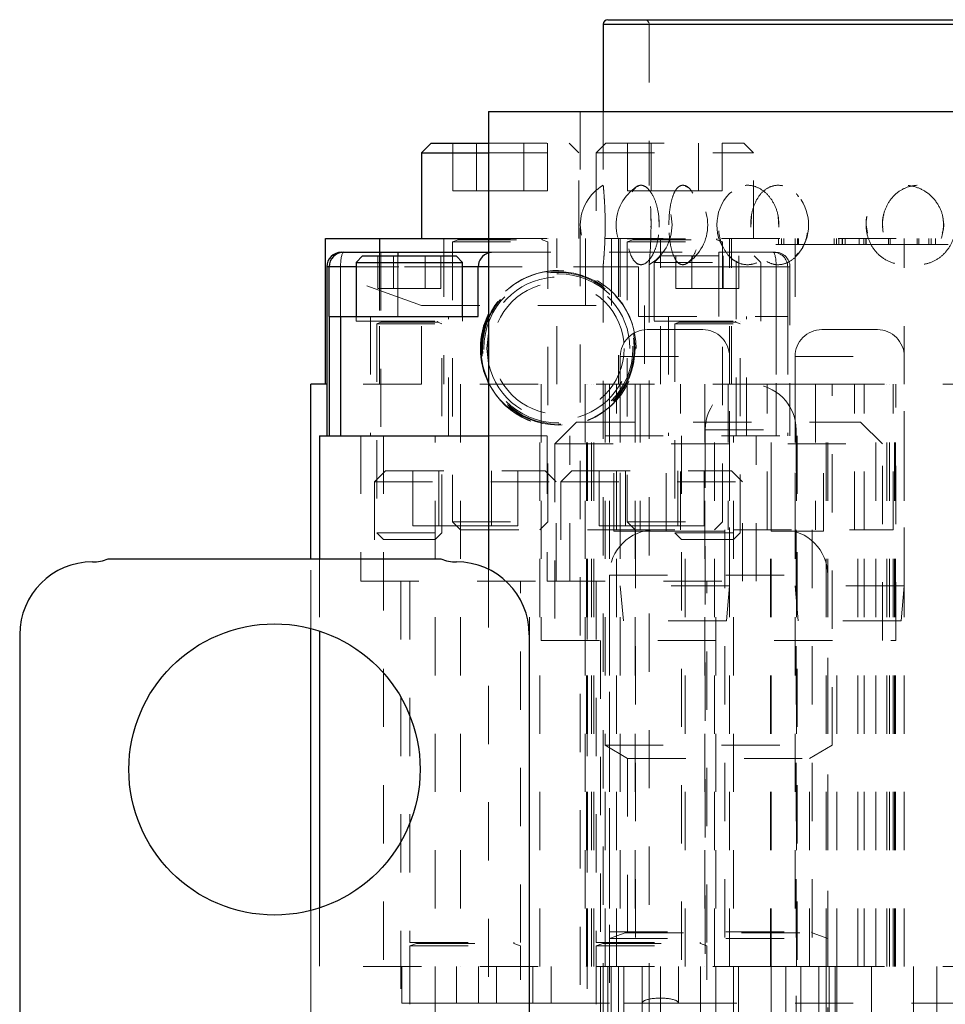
# Model space of a CAD drawing. Header units: inches. Extents: x 1880 to 2363, y -453 to -54.
# Tile 197 of 256: x 2034.68 to 2036.27, y -432.54 to -430.85. Entities that reach past the tile are written whole.
import ezdxf

# ---------------------------------------------------------------- set-up
doc = ezdxf.new("R2010")
doc.units = ezdxf.units.IN
doc.header["$LTSCALE"] = 0.5
doc.header["$MEASUREMENT"] = 0
doc.linetypes.add('HIDDEN', pattern=[0.225, 0.15, -0.075])
for name, color, linetype in [('DIE-M-S', 8, 'Continuous'), ('DIE-M-S2', 1, 'Continuous'), ('DIE-M-S3', 8, 'Continuous'), ('DSS-M-S', 53, 'Continuous'), ('RAI-M-S', 8, 'Continuous'), ('SVD-M-S', 8, 'Continuous')]:
    doc.layers.add(name, color=color, linetype=linetype)

msp = doc.modelspace()

# ---------------------------------------------------------------- linework, layer by layer
at = {"layer": 'DIE-M-S', "linetype": 'Continuous', "lineweight": 25}
for p, q in [((2035.18179, -431.77113), (2035.18179, -431.47113)), ((2035.20911, -431.47113), (2035.18179, -431.47113)), ((2035.18179, -432.37469), (2035.18179, -431.89057))]:
    msp.add_line(p, q, dxfattribs=at)
at = {"layer": 'DIE-M-S', "linetype": 'HIDDEN', "lineweight": 18}
for p, q in [((2035.97179, -431.47113), (2035.20911, -431.47113)), ((2035.43879, -431.47113), (2035.43879, -432.47113)), ((2035.57479, -432.47113), (2035.57479, -431.47113)), ((2035.57729, -431.47113), (2035.57729, -431.91113)), ((2035.65291, -431.47113), (2035.65291, -432.47113)), ((2035.65485, -432.47113), (2035.65485, -431.47113)), ((2035.65679, -432.47113), (2035.65679, -431.47113)), ((2035.66333, -432.47113), (2035.66333, -431.47113)), ((2035.66775, -432.47113), (2035.66775, -431.47113)), ((2035.68679, -431.47113), (2035.68679, -432.09113)), ((2035.69429, -431.47113), (2035.69429, -432.47113)), ((2035.71304, -431.47113), (2035.71304, -432.47113)), ((2035.73879, -431.47113), (2035.73879, -432.47113)), ((2035.85829, -431.47113), (2035.85829, -432.47113)), ((2035.87479, -432.47113), (2035.87479, -431.47113)), ((2035.90054, -432.47113), (2035.90054, -431.47113)), ((2035.97179, -432.47113), (2035.97179, -431.47113)), ((2036.06679, -431.47113), (2035.97179, -431.47113)), ((2036.01304, -431.47113), (2036.01304, -432.47113)), ((2036.01529, -432.47113), (2036.01529, -431.47113)), ((2036.06679, -432.47113), (2036.06679, -431.47113)), ((2036.06679, -431.47113), (2037.37667, -431.47113)), ((2036.06929, -432.47113), (2036.06929, -431.47113)), ((2036.07679, -432.09113), (2036.07679, -431.47113)), ((2036.15179, -432.47113), (2036.15179, -431.47113)), ((2036.17084, -432.47113), (2036.17084, -431.47113)), ((2036.17084, -432.47113), (2036.17084, -431.47113)), ((2036.17084, -432.47113), (2036.17084, -431.47113)), ((2036.17525, -432.47113), (2036.17525, -431.47113)), ((2036.17525, -432.47113), (2036.17525, -431.47113)), ((2036.17525, -432.47113), (2036.17525, -431.47113)), ((2036.18373, -432.47113), (2036.18373, -431.47113)), ((2036.18373, -432.47113), (2036.18373, -431.47113)), ((2036.18373, -432.47113), (2036.18373, -431.47113)), ((2036.18567, -432.47113), (2036.18567, -431.47113)), ((2036.18629, -431.91113), (2036.18629, -431.47113)), ((2036.20054, -432.47113), (2036.20054, -431.47113)), ((2035.18179, -431.89057), (2035.18179, -431.77113)), ((2035.57729, -431.91113), (2036.18629, -431.91113)), ((2035.67879, -431.91113), (2035.67879, -432.47113)), ((2036.08479, -432.47113), (2036.08479, -431.91113)), ((2035.68679, -432.09113), (2036.07679, -432.09113)), ((2035.68679, -432.09113), (2035.72554, -432.1135)), ((2035.68679, -432.47113), (2035.68679, -432.09113)), ((2035.68679, -432.47113), (2035.68679, -432.09113)), ((2035.68679, -432.47113), (2035.68679, -432.09113)), ((2036.03804, -432.1135), (2036.07679, -432.09113)), ((2035.72554, -432.1135), (2036.03804, -432.1135)), ((2035.72554, -432.1135), (2035.72554, -432.47113)), ((2036.03804, -432.47113), (2036.03804, -432.1135)), ((2035.18179, -432.47113), (2035.18179, -432.37469)), ((2035.97179, -432.47113), (2035.18179, -432.47113)), ((2036.06679, -432.47113), (2035.97179, -432.47113)), ((2036.06679, -432.47113), (2037.37667, -432.47113))]:
    msp.add_line(p, q, dxfattribs=at)
at = {"layer": 'DIE-M-S2', "linetype": 'HIDDEN', "lineweight": 18}
for p, q in [((2035.70679, -431.72113), (2035.70679, -431.47113)), ((2035.74712, -431.47113), (2035.74712, -431.72113)), ((2035.81646, -431.72113), (2035.81646, -431.47113)), ((2035.89829, -431.47113), (2035.89829, -431.72113)), ((2035.96529, -431.72113), (2035.96529, -431.47113)), ((2036.04829, -431.47113), (2036.04829, -431.72113)), ((2036.11529, -431.72113), (2036.11529, -431.47113)), ((2036.13179, -431.72113), (2036.13179, -431.47113)), ((2036.18179, -431.72113), (2036.18179, -431.47113)), ((2035.65679, -431.72113), (2035.70679, -431.72113)), ((2035.70679, -431.72113), (2036.18179, -431.72113))]:
    msp.add_line(p, q, dxfattribs=at)
at = {"layer": 'DIE-M-S3', "linetype": 'Continuous', "lineweight": 25}
for p, q in [((2035.19679, -431.55953), (2035.19679, -431.77113)), ((2035.19679, -431.55953), (2035.48691, -431.55953)), ((2035.19679, -431.89494), (2035.19679, -432.37031))]:
    msp.add_line(p, q, dxfattribs=at)
at = {"layer": 'DIE-M-S3', "linetype": 'HIDDEN', "lineweight": 18}
for p, q in [((2035.26729, -431.55953), (2035.26729, -431.80953)), ((2035.30634, -431.55953), (2035.30634, -432.97113)), ((2035.39534, -432.97113), (2035.39534, -431.55953)), ((2035.48691, -431.55953), (2036.01679, -431.55953)), ((2035.58729, -431.55953), (2035.58729, -431.80953)), ((2035.62629, -431.80953), (2035.62629, -431.55953)), ((2035.81815, -431.55953), (2035.81815, -432.97113)), ((2035.90715, -432.97113), (2035.90715, -431.55953)), ((2035.94629, -431.80953), (2035.94629, -431.55953)), ((2036.01679, -431.55953), (2036.01679, -432.97113)), ((2035.65679, -431.72113), (2035.70679, -431.72113)), ((2035.70679, -432.47113), (2035.70679, -431.72113)), ((2035.70679, -431.72113), (2036.18179, -431.72113)), ((2035.73931, -431.72113), (2035.73931, -432.47113)), ((2035.82427, -432.47113), (2035.82427, -431.72113)), ((2035.89273, -431.72113), (2035.89273, -432.47113)), ((2035.97085, -432.47113), (2035.97085, -431.72113)), ((2036.04273, -431.72113), (2036.04273, -432.47113)), ((2036.12085, -432.47113), (2036.12085, -431.72113)), ((2036.13179, -432.47113), (2036.13179, -431.72113)), ((2036.18179, -432.47113), (2036.18179, -431.72113)), ((2035.19679, -431.77113), (2035.19679, -431.89494)), ((2035.26729, -431.80953), (2035.58729, -431.80953)), ((2035.33629, -431.80953), (2035.33629, -432.97113)), ((2035.55729, -432.97113), (2035.55729, -431.80953)), ((2035.58729, -431.80953), (2035.94629, -431.80953)), ((2035.65629, -431.80953), (2035.65629, -432.97113)), ((2035.87729, -432.97113), (2035.87729, -431.80953)), ((2035.19679, -432.37031), (2035.19679, -432.97113)), ((2035.18179, -432.97113), (2035.18179, -432.47113)), ((2035.97179, -432.47113), (2035.18179, -432.47113)), ((2035.33804, -432.47113), (2035.33804, -432.53363)), ((2035.43179, -432.53363), (2035.43179, -432.47113)), ((2035.43179, -432.53363), (2035.43179, -432.47113)), ((2035.46929, -432.53363), (2035.46929, -432.47113)), ((2035.50054, -432.53363), (2035.50054, -432.47113)), ((2035.56304, -432.53363), (2035.56304, -432.47113)), ((2035.59429, -432.53363), (2035.59429, -432.47113)), ((2035.59429, -432.53363), (2035.59429, -432.47113)), ((2035.59429, -432.53363), (2035.59429, -432.47113)), ((2035.67879, -432.47113), (2035.67879, -432.97113)), ((2035.69179, -432.47113), (2035.69179, -432.97113)), ((2035.69742, -432.47113), (2035.69742, -432.97113)), ((2035.70992, -432.47113), (2035.70992, -432.97113)), ((2035.71929, -432.47113), (2035.71929, -432.97113)), ((2035.75054, -432.53363), (2035.75054, -432.47113)), ((2035.78179, -432.47113), (2035.78179, -432.59237)), ((2035.78179, -432.47113), (2035.78179, -432.97113)), ((2035.78179, -432.47113), (2035.78179, -432.97113)), ((2035.78179, -432.47113), (2035.78179, -432.59237)), ((2035.81304, -432.53363), (2035.81304, -432.47113)), ((2035.85085, -432.47113), (2035.85085, -432.97113)), ((2035.91617, -432.97113), (2035.91617, -432.47113)), ((2035.97179, -432.97113), (2035.97179, -432.47113)), ((2036.06679, -432.47113), (2035.97179, -432.47113)), ((2035.99742, -432.47113), (2035.99742, -432.97113)), ((2036.02273, -432.97113), (2036.02273, -432.47113)), ((2036.05367, -432.97113), (2036.05367, -432.47113)), ((2036.06679, -432.97113), (2036.06679, -432.47113)), ((2036.06679, -432.47113), (2037.37667, -432.47113)), ((2036.07179, -432.97113), (2036.07179, -432.47113)), ((2036.08179, -432.47113), (2036.08179, -432.97113)), ((2036.08179, -432.47113), (2036.08179, -432.97113)), ((2036.08179, -432.47113), (2036.08179, -432.97113)), ((2036.08179, -432.47113), (2036.08179, -432.97113)), ((2036.08479, -432.97113), (2036.08479, -432.47113)), ((2036.14429, -432.97113), (2036.14429, -432.47113)), ((2036.21617, -432.97113), (2036.21617, -432.47113)), ((2036.25679, -432.47113), (2036.25679, -432.97113)), ((2035.33804, -432.53363), (2035.43179, -432.53363)), ((2035.43179, -432.53363), (2035.46929, -432.53363)), ((2035.46929, -432.53363), (2035.50054, -432.53363)), ((2035.50054, -432.53363), (2035.59429, -432.53363)), ((2035.59429, -432.53363), (2035.71929, -432.53363)), ((2035.71929, -432.53363), (2035.75054, -432.53363)), ((2035.75054, -432.53363), (2035.81304, -432.53363)), ((2035.75054, -432.53363), (2035.75054, -432.66889)), ((2035.81304, -432.53363), (2036.76929, -432.53363)), ((2035.81304, -432.65487), (2035.81304, -432.53363))]:
    msp.add_line(p, q, dxfattribs=at)
msp.add_ellipse((2035.78179, -432.53363), major_axis=(0.03125, 0), ratio=0.2679492, start_param=0, end_param=3.1415927, dxfattribs=at)
at = {"layer": 'DSS-M-S', "linetype": 'Continuous', "lineweight": 25}
for p, q in [((2035.68376, -430.85302), (2035.68376, -431.00262)), ((2035.68376, -430.85302), (2037.17982, -430.85302)), ((2035.69163, -430.84514), (2037.17195, -430.84514)), ((2035.48691, -431.00262), (2035.48691, -431.78894)), ((2035.48691, -431.00262), (2037.37667, -431.00262))]:
    msp.add_line(p, q, dxfattribs=at)
at = {"layer": 'DSS-M-S', "linetype": 'HIDDEN', "lineweight": 18}
for p, q in [((2037.17982, -430.85302), (2035.68376, -430.85302)), ((2035.7625, -430.85302), (2037.0993, -430.85302)), ((2035.7625, -430.85302), (2035.7625, -431.12976)), ((2035.64439, -431.00262), (2035.64439, -434.82152)), ((2035.68376, -431.00262), (2035.68376, -431.12966)), ((2035.74345, -431.13159), (2035.74163, -431.13229)), ((2035.82517, -431.1314), (2035.8278, -431.13263)), ((2035.90445, -431.14078), (2035.9006, -431.14365)), ((2035.68699, -431.20121), (2035.68688, -431.18279)), ((2035.7796, -431.20117), (2035.77903, -431.18282)), ((2035.9374, -431.20157), (2035.93812, -431.18227)), ((2035.98498, -431.20117), (2035.98405, -431.18282)), ((2035.76578, -431.19766), (2035.76572, -431.20164)), ((2036.13509, -431.19766), (2036.13735, -431.21195)), ((2036.01867, -431.24616), (2036.01396, -431.25145)), ((2035.68376, -431.26505), (2035.68376, -433.47006)), ((2035.7625, -431.26495), (2035.7625, -433.47016)), ((2035.48691, -431.78894), (2035.48691, -432.73491))]:
    msp.add_line(p, q, dxfattribs=at)
at = {"layer": 'DSS-M-S', "linetype": 'Continuous', "lineweight": 25}
msp.add_arc((2035.69163, -430.85302), 0.00787, 90, 180, dxfattribs=at)
at = {"layer": 'DSS-M-S', "linetype": 'HIDDEN', "lineweight": 18}
for centre, radius, start, end in [((2035.75463, -430.85302), 0.00787, 0, 90), ((2035.72313, -431.19766), 0.07874, 120.05363, 239.76451), ((2035.7844, -431.19766), 0.07874, 123.27705, 236.6944), ((2035.72313, -431.19766), 0.07874, 300.39959, 59.86879), ((2035.7844, -431.19766), 0.07874, 303.83944, 56.4578), ((2035.9576, -431.19766), 0.07874, 136.62454, 223.08325), ((2035.9576, -431.19766), 0.07874, 320.78492, 38.21157)]:
    msp.add_arc(centre, radius, start, end, dxfattribs=at)
for points, knots in [([(2035.68378, -431.12966), (2035.68384, -431.13029), (2035.68397, -431.13158), (2035.68501, -431.14332), (2035.68618, -431.16096), (2035.68693, -431.18027), (2035.68701, -431.19282), (2035.68704, -431.19766)], [0, 0, 0, 0, 0.2107489, 0.4329033, 0.6520691, 0.8659855, 1, 1, 1, 1]), ([(2035.77989, -431.19766), (2035.77952, -431.20519), (2035.77879, -431.22025), (2035.77316, -431.24031), (2035.76515, -431.25582), (2035.75551, -431.2651), (2035.74556, -431.26688), (2035.73653, -431.26062), (2035.72941, -431.24691), (2035.72474, -431.22753), (2035.72267, -431.20503), (2035.72313, -431.18209), (2035.72601, -431.16107), (2035.73123, -431.14393), (2035.73865, -431.13247), (2035.74787, -431.12814), (2035.75798, -431.13179), (2035.76766, -431.14321), (2035.77528, -431.16099), (2035.77934, -431.18027), (2035.77974, -431.19282), (2035.77989, -431.19766)], [0, 0, 0, 0, 0.0520028, 0.1039827, 0.1564753, 0.2102848, 0.2652762, 0.3208623, 0.3762398, 0.4306423, 0.4836601, 0.5355284, 0.5870576, 0.6391963, 0.6925647, 0.7472181, 0.8026932, 0.8582301, 0.9130199, 0.9664974, 1, 1, 1, 1]), ([(2035.76259, -431.26495), (2035.76257, -431.26517), (2035.76249, -431.26593), (2035.76311, -431.25951), (2035.76415, -431.24662), (2035.76524, -431.22786), (2035.76587, -431.20553), (2035.76574, -431.18187), (2035.76486, -431.1598), (2035.76368, -431.14243), (2035.76268, -431.13133), (2035.76258, -431.13026), (2035.76253, -431.12976)], [0, 0, 0, 0, 0.0424407, 0.1449119, 0.2481931, 0.3539753, 0.4628021, 0.5739493, 0.6857946, 0.7964019, 0.9042179, 1, 1, 1, 1]), ([(2035.79644, -431.19766), (2035.79668, -431.20547), (2035.79715, -431.22109), (2035.80098, -431.24185), (2035.80699, -431.25735), (2035.81494, -431.26577), (2035.82397, -431.26647), (2035.83312, -431.25979), (2035.84135, -431.24654), (2035.84756, -431.22788), (2035.85071, -431.20552), (2035.85006, -431.18187), (2035.84559, -431.15983), (2035.83807, -431.14231), (2035.8289, -431.13145), (2035.81954, -431.12823), (2035.8111, -431.13258), (2035.80423, -431.14379), (2035.79933, -431.16084), (2035.79681, -431.17979), (2035.79655, -431.19251), (2035.79644, -431.19766)], [0, 0, 0, 0, 0.0554579, 0.1109395, 0.1658403, 0.2192081, 0.2711117, 0.3223399, 0.3739729, 0.4268563, 0.4812619, 0.5368274, 0.5927419, 0.6480375, 0.7019377, 0.7542614, 0.8055938, 0.8569812, 0.9093952, 0.9633154, 1, 1, 1, 1]), ([(2035.98546, -431.19766), (2035.98486, -431.20519), (2035.98366, -431.22025), (2035.97438, -431.24031), (2035.96088, -431.25582), (2035.94412, -431.2651), (2035.92612, -431.26688), (2035.90902, -431.26062), (2035.89488, -431.24691), (2035.88522, -431.22753), (2035.88083, -431.20503), (2035.88181, -431.18209), (2035.88787, -431.16107), (2035.89854, -431.14393), (2035.9131, -431.13247), (2035.93036, -431.12814), (2035.94847, -431.13179), (2035.96515, -431.14321), (2035.9779, -431.16099), (2035.98455, -431.18027), (2035.98521, -431.19282), (2035.98546, -431.19766)], [0, 0, 0, 0, 0.0520028, 0.1039827, 0.1564753, 0.2102848, 0.2652762, 0.3208623, 0.3762398, 0.4306423, 0.4836601, 0.5355284, 0.5870576, 0.6391963, 0.6925647, 0.7472181, 0.8026932, 0.8582301, 0.9130199, 0.9664974, 1, 1, 1, 1]), ([(2035.93696, -431.19766), (2035.93747, -431.20547), (2035.93849, -431.22109), (2035.94657, -431.24185), (2035.95871, -431.25735), (2035.97403, -431.26577), (2035.9906, -431.26647), (2036.00668, -431.25979), (2036.02064, -431.24654), (2036.03091, -431.22788), (2036.03603, -431.20552), (2036.03498, -431.18187), (2036.02767, -431.15983), (2036.01514, -431.14231), (2035.99935, -431.13145), (2035.98257, -431.12823), (2035.96672, -431.13258), (2035.95318, -431.14379), (2035.94311, -431.16084), (2035.93774, -431.17979), (2035.93718, -431.19251), (2035.93696, -431.19766)], [0, 0, 0, 0, 0.0554579, 0.1109395, 0.1658403, 0.2192081, 0.2711117, 0.3223399, 0.3739729, 0.4268563, 0.4812619, 0.5368274, 0.5927419, 0.6480375, 0.7019377, 0.7542614, 0.8055938, 0.8569812, 0.9093952, 0.9633154, 1, 1, 1, 1]), ([(2036.01499, -431.14404), (2036.01525, -431.14423), (2036.01689, -431.1454), (2036.01798, -431.14747), (2036.01889, -431.14921)], [0, 0, 0, 0, 0.1607856, 1, 1, 1, 1]), ([(2036.26821, -431.19766), (2036.26748, -431.20519), (2036.26601, -431.22025), (2036.25468, -431.24031), (2036.23804, -431.25582), (2036.21705, -431.2651), (2036.19411, -431.26688), (2036.17189, -431.26062), (2036.15318, -431.24691), (2036.1402, -431.22753), (2036.13425, -431.20503), (2036.13559, -431.18209), (2036.14379, -431.16107), (2036.15806, -431.14393), (2036.17724, -431.13247), (2036.19956, -431.12814), (2036.22254, -431.13179), (2036.24333, -431.14321), (2036.259, -431.16099), (2036.2671, -431.18027), (2036.2679, -431.19282), (2036.26821, -431.19766)], [0, 0, 0, 0, 0.0520028, 0.1039827, 0.1564753, 0.2102848, 0.2652762, 0.3208623, 0.3762398, 0.4306423, 0.4836601, 0.5355284, 0.5870576, 0.6391963, 0.6925647, 0.7472181, 0.8026932, 0.8582301, 0.9130199, 0.9664974, 1, 1, 1, 1]), ([(2036.16303, -431.19766), (2036.16373, -431.20547), (2036.16512, -431.22109), (2036.17605, -431.24185), (2036.19223, -431.25735), (2036.21227, -431.26577), (2036.23351, -431.26647), (2036.25374, -431.25979), (2036.27102, -431.24654), (2036.28357, -431.22788), (2036.28977, -431.20552), (2036.28851, -431.18187), (2036.27963, -431.15983), (2036.26425, -431.14231), (2036.24458, -431.13145), (2036.22327, -431.12823), (2036.20275, -431.13258), (2036.1849, -431.14379), (2036.17139, -431.16084), (2036.1641, -431.17979), (2036.16334, -431.19251), (2036.16303, -431.19766)], [0, 0, 0, 0, 0.0554579, 0.1109395, 0.1658403, 0.2192081, 0.2711117, 0.3223399, 0.3739729, 0.4268563, 0.4812619, 0.5368274, 0.5927419, 0.6480375, 0.7019377, 0.7542614, 0.8055938, 0.8569812, 0.9093952, 0.9633154, 1, 1, 1, 1]), ([(2035.76561, -431.18226), (2035.76561, -431.18228), (2035.76579, -431.18707), (2035.76579, -431.19237), (2035.76578, -431.19766)], [0, 0, 0, 0, 0.0043037, 1, 1, 1, 1]), ([(2036.13671, -431.18282), (2036.13666, -431.18297), (2036.13488, -431.18757), (2036.13499, -431.19269), (2036.13509, -431.19766)], [0, 0, 0, 0, 0.0314944, 1, 1, 1, 1]), ([(2036.16364, -431.20157), (2036.1631, -431.1949), (2036.16249, -431.18739), (2036.16518, -431.18069), (2036.16548, -431.17993)], [0, 0, 0, 0, 0.8873142, 1, 1, 1, 1]), ([(2036.26581, -431.21197), (2036.26659, -431.20957), (2036.26965, -431.20017), (2036.26784, -431.19022), (2036.26649, -431.18282)], [0, 0, 0, 0, 0.2558673, 1, 1, 1, 1]), ([(2035.68704, -431.19766), (2035.68697, -431.20518), (2035.68683, -431.22023), (2035.68582, -431.24036), (2035.68471, -431.25565), (2035.68387, -431.26477), (2035.68384, -431.26497), (2035.68384, -431.26505)], [0, 0, 0, 0, 0.2080795, 0.4160676, 0.6261069, 0.8414156, 1, 1, 1, 1]), ([(2035.73925, -431.26102), (2035.74002, -431.26216), (2035.74137, -431.26416), (2035.74307, -431.26418), (2035.74381, -431.26419)], [0, 0, 0, 0, 0.5664049, 1, 1, 1, 1]), ([(2035.82785, -431.26263), (2035.82714, -431.26348), (2035.82616, -431.26466), (2035.82517, -431.26462), (2035.8249, -431.26461)], [0, 0, 0, 0, 0.7207188, 1, 1, 1, 1]), ([(2035.90056, -431.25108), (2035.90146, -431.25233), (2035.90508, -431.25738), (2035.9102, -431.25946), (2035.91406, -431.26103)], [0, 0, 0, 0, 0.2469247, 1, 1, 1, 1])]:
    msp.add_open_spline(points, degree=3, knots=knots, dxfattribs=at)
at = {"layer": 'RAI-M-S', "linetype": 'Continuous', "lineweight": 25}
for p, q in [((2035.20679, -431.47113), (2035.20679, -431.22113)), ((2035.20679, -431.22113), (2035.29979, -431.22113)), ((2035.29979, -431.22113), (2035.48691, -431.22113)), ((2035.29979, -431.22113), (2035.29979, -431.24453))]:
    msp.add_line(p, q, dxfattribs=at)
at = {"layer": 'RAI-M-S', "linetype": 'HIDDEN', "lineweight": 18}
for p, q in [((2035.29979, -431.30998), (2035.29979, -431.22113)), ((2035.29979, -431.22113), (2035.29979, -431.30998)), ((2035.29979, -431.47113), (2035.29979, -431.22113)), ((2035.40979, -431.22113), (2035.40979, -431.47113)), ((2035.48691, -431.22113), (2037.37667, -431.22113)), ((2035.60379, -431.47113), (2035.60379, -431.22113)), ((2035.65335, -431.22113), (2035.65335, -431.33613)), ((2035.65335, -431.33613), (2035.65335, -431.22113)), ((2035.69795, -431.33613), (2035.69795, -431.22113)), ((2035.69795, -431.22113), (2035.69795, -431.33613)), ((2035.70979, -431.22113), (2035.70979, -431.47113)), ((2035.71304, -431.22113), (2035.71304, -431.47113)), ((2035.78179, -431.47113), (2035.78179, -431.22113)), ((2035.78179, -431.47113), (2035.78179, -431.22113)), ((2035.90054, -431.47113), (2035.90054, -431.22113)), ((2035.90379, -431.47113), (2035.90379, -431.22113)), ((2035.98438, -431.23113), (2035.98438, -431.22113)), ((2035.99006, -431.23113), (2035.99006, -431.22113)), ((2035.99366, -431.23113), (2035.99366, -431.22113)), ((2036.01304, -431.22113), (2036.01304, -431.47113)), ((2036.01756, -431.23113), (2036.01756, -431.22113)), ((2036.01902, -431.23113), (2036.01902, -431.22113)), ((2036.08009, -431.23113), (2036.08009, -431.22113)), ((2036.08438, -431.23113), (2036.08438, -431.22113)), ((2036.0883, -431.23113), (2036.0883, -431.22113)), ((2036.09377, -431.23113), (2036.09377, -431.22113)), ((2036.09473, -431.23113), (2036.09473, -431.22113)), ((2036.09902, -431.23113), (2036.09902, -431.22113)), ((2036.12294, -431.23113), (2036.12294, -431.22113)), ((2036.13142, -431.23113), (2036.13142, -431.22113)), ((2036.13438, -431.23113), (2036.13438, -431.22113)), ((2036.13492, -431.23113), (2036.13492, -431.22113)), ((2036.17366, -431.23113), (2036.17366, -431.22113)), ((2036.17616, -431.23113), (2036.17616, -431.22113)), ((2036.20054, -431.47113), (2036.20054, -431.22113)), ((2036.22294, -431.23113), (2036.22294, -431.22113)), ((2036.22558, -431.23113), (2036.22558, -431.22113)), ((2036.24259, -431.23113), (2036.24259, -431.22113)), ((2036.24695, -431.23113), (2036.24695, -431.22113)), ((2036.25403, -431.23113), (2036.25403, -431.22113)), ((2035.29979, -431.24453), (2035.29979, -431.47113)), ((2035.97991, -431.23113), (2036.01756, -431.23113)), ((2036.01756, -431.23113), (2036.08009, -431.23113)), ((2036.08009, -431.23113), (2036.13492, -431.23113)), ((2036.13492, -431.23113), (2036.17616, -431.23113)), ((2036.17616, -431.23113), (2036.28041, -431.23113)), ((2035.37164, -431.33613), (2035.20679, -431.27613)), ((2035.37164, -431.47113), (2035.37164, -431.33613)), ((2035.37164, -431.33613), (2035.75466, -431.33613)), ((2035.75466, -431.33613), (2035.75466, -431.47113))]:
    msp.add_line(p, q, dxfattribs=at)
at = {"layer": 'SVD-M-S', "linetype": 'Continuous', "lineweight": 25}
for p, q in [((2035.38819, -431.05713), (2035.37179, -431.07353)), ((2035.38819, -431.05713), (2035.48691, -431.05713)), ((2035.37179, -431.07353), (2035.37179, -431.22113)), ((2035.37179, -431.07353), (2035.48691, -431.07353)), ((2035.23411, -431.24453), (2035.23804, -431.24453)), ((2035.23804, -431.24453), (2035.33115, -431.24453)), ((2035.33115, -431.24453), (2035.48691, -431.24453)), ((2035.33115, -431.24453), (2035.33115, -431.25068)), ((2035.27054, -431.25068), (2035.25934, -431.26188)), ((2035.25934, -431.26188), (2035.25934, -431.35453)), ((2035.25934, -431.26188), (2035.44234, -431.26188)), ((2035.27054, -431.25068), (2035.43114, -431.25068)), ((2035.44234, -431.26188), (2035.43114, -431.25068)), ((2035.44234, -431.35453), (2035.44234, -431.26188)), ((2035.20911, -431.26953), (2035.20911, -431.55953)), ((2035.21304, -431.26953), (2035.20911, -431.26953)), ((2035.21304, -431.35453), (2035.21304, -431.26953)), ((2035.25934, -431.26953), (2035.21304, -431.26953)), ((2035.46895, -431.26953), (2035.44234, -431.26953)), ((2035.46895, -431.35453), (2035.46895, -431.26953)), ((2035.48691, -431.26953), (2035.46895, -431.26953)), ((2035.21304, -431.35453), (2035.21304, -431.55953)), ((2035.21304, -431.35453), (2035.23273, -431.35453)), ((2035.23273, -431.35453), (2035.23273, -431.55953)), ((2035.23273, -431.35453), (2035.46895, -431.35453)), ((2035.48691, -431.38341), (2035.4841, -431.40953)), ((2035.4841, -431.40953), (2035.48691, -431.43564)), ((2034.83372, -431.77113), (2035.40487, -431.77113)), ((2034.68179, -431.90113), (2034.68179, -432.84013)), ((2035.55679, -431.90113), (2035.55679, -432.84013))]:
    msp.add_line(p, q, dxfattribs=at)
at = {"layer": 'SVD-M-S', "linetype": 'HIDDEN', "lineweight": 18}
for p, q in [((2035.4256, -431.13913), (2035.4256, -431.05713)), ((2035.4662, -431.13913), (2035.4662, -431.05713)), ((2035.48691, -431.05713), (2035.62539, -431.05713)), ((2035.54739, -431.13913), (2035.54739, -431.05713)), ((2035.58798, -431.13913), (2035.58798, -431.05713)), ((2035.64179, -431.07353), (2035.62539, -431.05713)), ((2035.68819, -431.05713), (2035.67179, -431.07353)), ((2035.68819, -431.05713), (2035.92539, -431.05713)), ((2035.7256, -431.13913), (2035.7256, -431.05713)), ((2035.7662, -431.13913), (2035.7662, -431.05713)), ((2035.84739, -431.13913), (2035.84739, -431.05713)), ((2035.88798, -431.13913), (2035.88798, -431.05713)), ((2035.94179, -431.07353), (2035.92539, -431.05713)), ((2035.48691, -431.07353), (2035.64179, -431.07353)), ((2035.64179, -431.22113), (2035.64179, -431.07353)), ((2035.67179, -431.07353), (2035.94179, -431.07353)), ((2035.67179, -431.07353), (2035.67179, -431.22113)), ((2035.94179, -431.22113), (2035.94179, -431.07353)), ((2035.4256, -431.13913), (2035.4662, -431.13913)), ((2035.4662, -431.13913), (2035.54739, -431.13913)), ((2035.54739, -431.13913), (2035.58798, -431.13913)), ((2035.7256, -431.13913), (2035.7662, -431.13913)), ((2035.7662, -431.13913), (2035.84739, -431.13913)), ((2035.84739, -431.13913), (2035.88798, -431.13913)), ((2035.42479, -431.22113), (2035.42479, -431.22152)), ((2035.42479, -431.22152), (2035.58879, -431.22152)), ((2035.4346, -431.22305), (2035.42479, -431.22662)), ((2035.42479, -431.22662), (2035.58879, -431.22662)), ((2035.42479, -431.22662), (2035.42479, -431.70713)), ((2035.4346, -431.22305), (2035.57899, -431.22305)), ((2035.58879, -431.22662), (2035.57899, -431.22305)), ((2035.58879, -431.22152), (2035.58879, -431.22113)), ((2035.58879, -431.70713), (2035.58879, -431.22662)), ((2035.72479, -431.22113), (2035.72479, -431.22152)), ((2035.72479, -431.22152), (2035.88879, -431.22152)), ((2035.7346, -431.22305), (2035.72479, -431.22662)), ((2035.72479, -431.22662), (2035.88879, -431.22662)), ((2035.72479, -431.22662), (2035.72479, -431.70713)), ((2035.7346, -431.22305), (2035.87899, -431.22305)), ((2035.88879, -431.22662), (2035.87899, -431.22305)), ((2035.88879, -431.22152), (2035.88879, -431.22113)), ((2035.88879, -431.70713), (2035.88879, -431.22662)), ((2035.30162, -431.24453), (2035.30162, -431.55953)), ((2035.30162, -431.24453), (2035.30162, -431.55953)), ((2035.48691, -431.24453), (2035.49395, -431.24453)), ((2035.49395, -431.24453), (2035.71954, -431.24453)), ((2035.71954, -431.24453), (2035.88233, -431.24453)), ((2035.88233, -431.24453), (2035.88233, -431.26953)), ((2035.88233, -431.24453), (2035.97544, -431.24453)), ((2035.91186, -431.55953), (2035.91186, -431.24453)), ((2035.91186, -431.55953), (2035.91186, -431.24453)), ((2035.97544, -431.24453), (2035.97938, -431.24453)), ((2035.29671, -431.30668), (2035.29671, -431.25068)), ((2035.32377, -431.30668), (2035.32377, -431.25068)), ((2035.33115, -431.25068), (2035.33115, -431.26953)), ((2035.3779, -431.30668), (2035.3779, -431.25068)), ((2035.40496, -431.30668), (2035.40496, -431.25068)), ((2035.78235, -431.25068), (2035.77115, -431.26188)), ((2035.77115, -431.26188), (2035.95415, -431.26188)), ((2035.77115, -431.26188), (2035.77115, -431.36268)), ((2035.78235, -431.25068), (2035.94295, -431.25068)), ((2035.80852, -431.30668), (2035.80852, -431.25068)), ((2035.83559, -431.30668), (2035.83559, -431.25068)), ((2035.88971, -431.30668), (2035.88971, -431.25068)), ((2035.91677, -431.30668), (2035.91677, -431.25068)), ((2035.95415, -431.26188), (2035.94295, -431.25068)), ((2035.95415, -431.36268), (2035.95415, -431.26188)), ((2035.20911, -431.26953), (2035.21304, -431.26953)), ((2035.21304, -431.26953), (2035.23273, -431.26953)), ((2035.23273, -431.26953), (2035.98076, -431.26953)), ((2035.23273, -431.26953), (2035.23273, -431.55953)), ((2035.33115, -431.26953), (2035.25934, -431.26953)), ((2035.33115, -431.35453), (2035.33115, -431.26953)), ((2035.44234, -431.26953), (2035.33115, -431.26953)), ((2035.74454, -431.26953), (2035.48691, -431.26953)), ((2035.74454, -431.35453), (2035.74454, -431.26953)), ((2035.88233, -431.26953), (2035.74454, -431.26953)), ((2035.88233, -431.35453), (2035.88233, -431.26953)), ((2036.00044, -431.26953), (2035.88233, -431.26953)), ((2035.98076, -431.26953), (2036.00044, -431.26953)), ((2035.98076, -431.26953), (2035.98076, -431.55953)), ((2036.00044, -431.35453), (2036.00044, -431.26953)), ((2036.00438, -431.26953), (2036.00044, -431.26953)), ((2036.00044, -431.26953), (2036.00438, -431.26953)), ((2036.00438, -431.26953), (2036.00438, -431.55953)), ((2035.29671, -431.30668), (2035.32377, -431.30668)), ((2035.32377, -431.30668), (2035.3779, -431.30668)), ((2035.3779, -431.30668), (2035.40496, -431.30668)), ((2035.80852, -431.30668), (2035.83559, -431.30668)), ((2035.83559, -431.30668), (2035.88971, -431.30668)), ((2035.88971, -431.30668), (2035.91677, -431.30668)), ((2035.25934, -431.35453), (2035.25934, -431.36268)), ((2035.25934, -431.36268), (2035.44234, -431.36268)), ((2035.28391, -431.35453), (2035.28391, -431.55953)), ((2035.29484, -431.36268), (2035.29484, -431.36307)), ((2035.29484, -431.36307), (2035.40684, -431.36307)), ((2035.30214, -431.3646), (2035.29484, -431.36726)), ((2035.30214, -431.3646), (2035.39953, -431.3646)), ((2035.40684, -431.36726), (2035.39953, -431.3646)), ((2035.40684, -431.36307), (2035.40684, -431.36268)), ((2035.41777, -431.55953), (2035.41777, -431.35453)), ((2035.44234, -431.36268), (2035.44234, -431.35453)), ((2035.74454, -431.35453), (2035.98076, -431.35453)), ((2035.77115, -431.36268), (2035.95415, -431.36268)), ((2035.79572, -431.35453), (2035.79572, -431.55953)), ((2035.80665, -431.36268), (2035.80665, -431.36307)), ((2035.80665, -431.36307), (2035.91865, -431.36307)), ((2035.81395, -431.3646), (2035.80665, -431.36726)), ((2035.81395, -431.3646), (2035.91134, -431.3646)), ((2035.91865, -431.36726), (2035.91134, -431.3646)), ((2035.91865, -431.36307), (2035.91865, -431.36268)), ((2035.92958, -431.55953), (2035.92958, -431.35453)), ((2035.98076, -431.35453), (2035.98076, -431.55953)), ((2035.98076, -431.35453), (2036.00044, -431.35453)), ((2036.00044, -431.35453), (2036.00044, -431.55953)), ((2035.29484, -431.36726), (2035.40684, -431.36726)), ((2035.29484, -431.36726), (2035.29484, -431.72618)), ((2035.40684, -431.72618), (2035.40684, -431.36726)), ((2035.85454, -431.37738), (2035.75904, -431.37738)), ((2035.80665, -431.36726), (2035.91865, -431.36726)), ((2035.80665, -431.36726), (2035.80665, -431.72618)), ((2035.91865, -431.72618), (2035.91865, -431.36726)), ((2036.15454, -431.37738), (2036.05904, -431.37738)), ((2035.71304, -431.42338), (2035.90054, -431.42338)), ((2035.71304, -431.42338), (2035.71304, -431.81738)), ((2035.90054, -431.81738), (2035.90054, -431.42338)), ((2036.01304, -431.42338), (2036.20054, -431.42338)), ((2036.01304, -431.42338), (2036.01304, -431.81738)), ((2036.20054, -431.81738), (2036.20054, -431.42338)), ((2035.63804, -431.53613), (2035.60054, -431.57363)), ((2035.63804, -431.53613), (2036.12554, -431.53613)), ((2035.70166, -431.72363), (2035.70166, -431.53613)), ((2035.79173, -431.72363), (2035.79173, -431.53613)), ((2035.85879, -431.54913), (2036.01479, -431.54913)), ((2035.85879, -431.54913), (2035.85879, -433.22113)), ((2035.97186, -431.72363), (2035.97186, -431.53613)), ((2036.01479, -433.22113), (2036.01479, -431.54913)), ((2036.06193, -431.72363), (2036.06193, -431.53613)), ((2036.16304, -431.57363), (2036.12554, -431.53613)), ((2035.60054, -431.57363), (2036.16304, -431.57363)), ((2035.60054, -431.57363), (2035.60054, -431.91113)), ((2036.16304, -431.91113), (2036.16304, -431.57363)), ((2035.30979, -431.61953), (2035.29079, -431.63853)), ((2035.30979, -431.61953), (2035.58379, -431.61953)), ((2035.35658, -431.71453), (2035.35658, -431.61953)), ((2035.40169, -431.71453), (2035.40169, -431.61953)), ((2035.4919, -431.71453), (2035.4919, -431.61953)), ((2035.537, -431.71453), (2035.537, -431.61953)), ((2035.60279, -431.63853), (2035.58379, -431.61953)), ((2035.62979, -431.61953), (2035.61079, -431.63853)), ((2035.62979, -431.61953), (2035.90379, -431.61953)), ((2035.67658, -431.71453), (2035.67658, -431.61953)), ((2035.72169, -431.71453), (2035.72169, -431.61953)), ((2035.8119, -431.71453), (2035.8119, -431.61953)), ((2035.857, -431.71453), (2035.857, -431.61953)), ((2035.92279, -431.63853), (2035.90379, -431.61953)), ((2035.29079, -431.63853), (2035.60279, -431.63853)), ((2035.29079, -431.63853), (2035.29079, -431.80953)), ((2035.60279, -431.80953), (2035.60279, -431.63853)), ((2035.61079, -431.63853), (2035.92279, -431.63853)), ((2035.61079, -431.63853), (2035.61079, -431.80953)), ((2035.92279, -431.80953), (2035.92279, -431.63853)), ((2035.35658, -431.71453), (2035.40169, -431.71453)), ((2035.40169, -431.71453), (2035.4919, -431.71453)), ((2035.42479, -431.70713), (2035.58879, -431.70713)), ((2035.42479, -431.70713), (2035.43879, -431.72113)), ((2035.4919, -431.71453), (2035.537, -431.71453)), ((2035.57479, -431.72113), (2035.58879, -431.70713)), ((2035.67658, -431.71453), (2035.72169, -431.71453)), ((2035.72169, -431.71453), (2035.8119, -431.71453)), ((2035.72479, -431.70713), (2035.88879, -431.70713)), ((2035.72479, -431.70713), (2035.73879, -431.72113)), ((2035.8119, -431.71453), (2035.857, -431.71453)), ((2035.87479, -431.72113), (2035.88879, -431.70713)), ((2035.29484, -431.72618), (2035.40684, -431.72618)), ((2035.29484, -431.72618), (2035.30634, -431.73768)), ((2035.39534, -431.73768), (2035.40684, -431.72618)), ((2035.43879, -431.72113), (2035.57479, -431.72113)), ((2035.70166, -431.72363), (2035.79173, -431.72363)), ((2035.79173, -431.72363), (2035.97186, -431.72363)), ((2035.80665, -431.72618), (2035.91865, -431.72618)), ((2035.80665, -431.72618), (2035.81815, -431.73768)), ((2035.90715, -431.73768), (2035.91865, -431.72618)), ((2035.97186, -431.72363), (2036.06193, -431.72363)), ((2035.30634, -431.73768), (2035.39534, -431.73768)), ((2035.81815, -431.73768), (2035.90715, -431.73768)), ((2035.69429, -431.79913), (2036.06755, -431.79913)), ((2035.69429, -431.79913), (2035.69429, -433.64113)), ((2036.06929, -433.64113), (2036.06929, -431.79913)), ((2035.35179, -431.80953), (2035.35179, -432.42992)), ((2035.54179, -432.42992), (2035.54179, -431.80953)), ((2035.67179, -431.80953), (2035.67179, -432.42992)), ((2035.90054, -431.81738), (2035.71304, -431.81738)), ((2035.71304, -431.81738), (2035.71829, -431.87738)), ((2035.86179, -432.42992), (2035.86179, -431.80953)), ((2035.89529, -431.87738), (2035.90054, -431.81738)), ((2036.20054, -431.81738), (2036.01304, -431.81738)), ((2036.01304, -431.81738), (2036.01829, -431.87738)), ((2036.19529, -431.87738), (2036.20054, -431.81738)), ((2035.89529, -431.87738), (2035.71829, -431.87738)), ((2036.19529, -431.87738), (2036.01829, -431.87738)), ((2035.69429, -432.41152), (2036.06929, -432.41152)), ((2035.72135, -432.41305), (2035.69429, -432.4229)), ((2035.72135, -432.41305), (2036.04045, -432.41305)), ((2036.06929, -432.4229), (2036.04224, -432.41305)), ((2035.35179, -432.42992), (2035.54179, -432.42992)), ((2035.67179, -432.42992), (2035.86179, -432.42992)), ((2035.69429, -432.4229), (2036.06929, -432.4229)), ((2035.3631, -432.43145), (2035.35179, -432.43556)), ((2035.35179, -432.43556), (2035.54179, -432.43556)), ((2035.35179, -432.43556), (2035.35179, -433.29403)), ((2035.3631, -432.43145), (2035.53049, -432.43145)), ((2035.54179, -432.43556), (2035.53049, -432.43145)), ((2035.54179, -433.29403), (2035.54179, -432.43556)), ((2035.6831, -432.43145), (2035.67179, -432.43556)), ((2035.67179, -432.43556), (2035.86179, -432.43556)), ((2035.67179, -432.43556), (2035.67179, -433.29403)), ((2035.6831, -432.43145), (2035.85049, -432.43145)), ((2035.86179, -432.43556), (2035.85049, -432.43145)), ((2035.86179, -433.29403), (2035.86179, -432.43556))]:
    msp.add_line(p, q, dxfattribs=at)
for radius in [0.13158, 0.13016, 0.12795, 0.11286]:
    msp.add_circle((2035.60674, -431.40953), radius, dxfattribs=at)
at = {"layer": 'SVD-M-S', "linetype": 'Continuous', "lineweight": 25}
msp.add_circle((2035.11929, -432.13263), 0.25, dxfattribs=at)
at = {"layer": 'SVD-M-S', "linetype": 'HIDDEN', "lineweight": 18}
for centre, radius, start, end in [((2035.43433, -431.22231), 0.000787, 290, 90), ((2035.57926, -431.22231), 0.000787, 90, 250), ((2035.73433, -431.22231), 0.000787, 290, 90), ((2035.87926, -431.22231), 0.000787, 90, 250), ((2035.49395, -431.26953), 0.025, 90, 106.34951), ((2035.97544, -431.26953), 0.025, 0, 90), ((2035.97938, -431.26953), 0.025, 0, 90), ((2035.60674, -431.40953), 0.13382, 90, 153.56571), ((2035.60674, -431.40953), 0.13382, 206.43429, 90), ((2035.60674, -431.40953), 0.13345, 0, 153.88748), ((2035.60674, -431.40953), 0.12265, 0, 167.70553), ((2035.30187, -431.36386), 0.000787, 290, 90), ((2035.3998, -431.36386), 0.000787, 90, 250), ((2035.81368, -431.36386), 0.000787, 290, 90), ((2035.91161, -431.36386), 0.000787, 90, 250), ((2035.75904, -431.42338), 0.046, 90, 180), ((2035.85454, -431.42338), 0.046, 0, 90), ((2036.05904, -431.42338), 0.046, 90, 180), ((2036.15454, -431.42338), 0.046, 0, 90), ((2035.60674, -431.40953), 0.13345, 206.11252, 0), ((2035.60674, -431.40953), 0.12265, 192.29447, 0), ((2035.93679, -431.54913), 0.078, 0, 180), ((2035.77229, -431.79913), 0.078, 90, 180), ((2035.99129, -431.79913), 0.078, 0, 90), ((2035.72108, -432.41231), 0.000787, 290, 90), ((2036.04251, -432.41231), 0.000787, 90, 250), ((2035.36283, -432.43071), 0.000787, 290, 90), ((2035.53076, -432.43071), 0.000787, 90, 250), ((2035.68283, -432.43071), 0.000787, 290, 90), ((2035.85076, -432.43071), 0.000787, 90, 250)]:
    msp.add_arc(centre, radius, start, end, dxfattribs=at)
at = {"layer": 'SVD-M-S', "linetype": 'Continuous', "lineweight": 25}
for centre, radius, start, end in [((2035.23411, -431.26953), 0.025, 90, 180), ((2035.23804, -431.26953), 0.025, 90, 180), ((2035.49395, -431.26953), 0.025, 106.34951, 180), ((2035.60674, -431.40953), 0.13382, 153.56571, 206.43429), ((2035.60674, -431.40953), 0.13345, 153.88748, 206.11252), ((2034.80679, -431.90113), 0.125, 90, 180), ((2034.80679, -431.70113), 0.075, 270, 291.03947), ((2035.43179, -431.70113), 0.075, 248.96053, 270), ((2035.43179, -431.90113), 0.125, 0, 90)]:
    msp.add_arc(centre, radius, start, end, dxfattribs=at)
at = {"layer": 'SVD-M-S', "linetype": 'HIDDEN', "lineweight": 18}
for centre, start_param, end_param in [((2035.23804, -431.26953), 0, 1.5707963), ((2035.97544, -431.26953), 4.712389, 6.2831853)]:
    msp.add_ellipse(centre, major_axis=(0, 0.025), ratio=0.2125984, start_param=start_param, end_param=end_param, dxfattribs=at)

doc.saveas('drawing.dxf')
